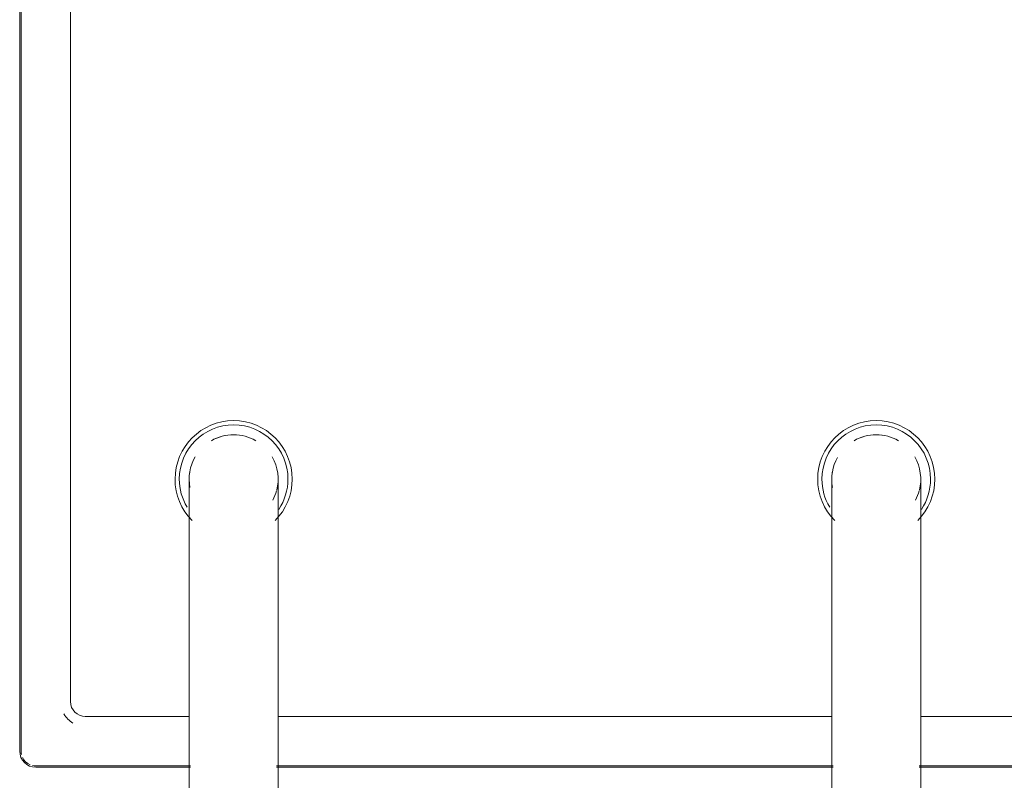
# Model space of a CAD drawing. Header units: millimetres. Extents: x -281 to 121694, y -16481 to 65128.
# Tile 43 of 256: x 14577 to 14776, y 18768 to 18922. Entities that reach past the tile are written whole.
import ezdxf

# ---------------------------------------------------------------- set-up
doc = ezdxf.new("R2010")
doc.units = ezdxf.units.MM
for name, color, linetype, lineweight in [('A--L$01A__Algemeen', 7, 'Continuous', 5), ('A--L74__VasteSanitaireVoorz', 1, 'Continuous', 5), ('A--L82__LosseGebruikersInvent', 1, 'Continuous', 5)]:
    doc.layers.add(name, color=color, linetype=linetype, lineweight=lineweight)

# ---------------------------------------------------------------- blocks, each defined once
blk = doc.blocks.new('NLRS_82_FU_UN_spoekbak_gen_kad - spoelbak dxbxh 900x900x957-V502-L_80_ 16')
at = {"layer": 'A--L$01A__Algemeen'}
for p, q in [((-170, -149.05), (-8.69, -149.05)), ((8.69, -149.05), (121.31, -149.05)), ((138.69, -149.05), (170, -149.05)), ((173.28, -152.32), (173.28, -492.32))]:
    blk.add_line(p, q, dxfattribs=at)
blk.add_arc((170, -152.32), 3.28, 0, 90, dxfattribs=at)
at = {"layer": 'A--L74__VasteSanitaireVoorz'}
for p, q in [((-9, -87.32), (-9, -177.32)), ((9, -177.32), (9, -87.32)), ((121, -87.32), (121, -177.32)), ((139, -177.32), (139, -87.32)), ((-170, -149.32), (-8.69, -149.32)), ((8.69, -149.32), (121.31, -149.32)), ((138.69, -149.32), (170, -149.32)), ((173, -152.32), (173, -492.32)), ((-9, -159.32), (-160, -159.32)), ((121, -159.32), (9, -159.32)), ((160, -159.32), (139, -159.32)), ((163, -482.32), (163, -162.32))]:
    blk.add_line(p, q, dxfattribs=at)
at = {"layer": 'A--L74__VasteSanitaireVoorz', "flags": 128}
for points in [[(-9, -177.32), (-9, -178.52), (-9, -179.72), (-9, -180.92), (-9, -182.1), (-9, -183.28), (-9, -184.46), (-9, -185.61), (-9, -186.76), (-9, -187.89), (-9, -189.01), (-9, -190.1), (-9, -191.18), (-9, -192.23), (-9, -193.26), (-9, -194.26), (-9, -195.24), (-9, -196.19), (-9, -197.11), (-9, -197.99), (-9, -198.84), (-9, -199.66), (-9, -200.45), (-9, -201.19), (-9, -201.9), (-9, -202.57), (-9, -203.2), (-9, -203.78), (-9, -204.33), (-9, -204.83), (-9, -205.29), (-9, -205.7), (-9, -206.06), (-9, -206.39), (-9, -206.66), (-9, -206.89), (-9, -207.07), (-9, -207.2), (-9, -207.29), (-9, -207.32)], [(9, -207.32), (9, -207.3), (9, -207.23), (9, -207.11), (9, -206.94), (9, -206.73), (9, -206.46), (9, -206.16), (9, -205.8), (9, -205.4), (9, -204.96), (9, -204.47), (9, -203.93), (9, -203.36), (9, -202.74), (9, -202.08), (9, -201.39), (9, -200.65), (9, -199.88), (9, -199.07), (9, -198.23), (9, -197.35), (9, -196.44), (9, -195.5), (9, -194.53), (9, -193.53), (9, -192.51), (9, -191.46), (9, -190.39), (9, -189.3), (9, -188.19), (9, -187.07), (9, -185.93), (9, -184.77), (9, -183.6), (9, -182.42), (9, -181.24), (9, -180.04), (9, -178.85), (9, -177.65), (9, -177.32)], [(121, -177.32), (121, -178.52), (121, -179.72), (121, -180.92), (121, -182.1), (121, -183.28), (121, -184.46), (121, -185.61), (121, -186.76), (121, -187.89), (121, -189.01), (121, -190.1), (121, -191.18), (121, -192.23), (121, -193.26), (121, -194.26), (121, -195.24), (121, -196.19), (121, -197.11), (121, -197.99), (121, -198.84), (121, -199.66), (121, -200.45), (121, -201.19), (121, -201.9), (121, -202.57), (121, -203.2), (121, -203.78), (121, -204.33), (121, -204.83), (121, -205.29), (121, -205.7), (121, -206.06), (121, -206.39), (121, -206.66), (121, -206.89), (121, -207.07), (121, -207.2), (121, -207.29), (121, -207.32)], [(139, -207.32), (139, -207.3), (139, -207.23), (139, -207.11), (139, -206.94), (139, -206.73), (139, -206.46), (139, -206.16), (139, -205.8), (139, -205.4), (139, -204.96), (139, -204.47), (139, -203.93), (139, -203.36), (139, -202.74), (139, -202.08), (139, -201.39), (139, -200.65), (139, -199.88), (139, -199.07), (139, -198.23), (139, -197.35), (139, -196.44), (139, -195.5), (139, -194.53), (139, -193.53), (139, -192.51), (139, -191.46), (139, -190.39), (139, -189.3), (139, -188.19), (139, -187.07), (139, -185.93), (139, -184.77), (139, -183.6), (139, -182.42), (139, -181.24), (139, -180.04), (139, -178.85), (139, -177.65), (139, -177.32)]]:
    blk.add_lwpolyline(points, dxfattribs=at)
at = {"layer": 'A--L74__VasteSanitaireVoorz'}
for centre, radius, start, end in [((170, -152.32), 3, 77.1429, 90), ((170, -152.32), 3, 25.7143, 67.0861), ((170, -152.32), 3, 360, 12.8571), ((160, -162.32), 3, 0, 90), ((160, -162.32), 5, 30, 60), ((0, -207.32), 11.85, 135, 180), ((0, -207.32), 11.85, 360, 45), ((130, -207.32), 11.85, 135, 180), ((130, -207.32), 11.85, 360, 45), ((0, -207.32), 10.99, 146.2286, 180), ((0, -207.32), 9, 151.7628, 165), ((0, -207.32), 10.99, 360, 30.9909), ((130, -207.32), 10.99, 146.2286, 180), ((130, -207.32), 9, 151.7628, 165), ((130, -207.32), 10.99, 360, 30.9909), ((0, -207.32), 9, 165.6729, 210), ((130, -207.32), 9, 165.6729, 210), ((0, -207.32), 9, 330.5627, 10.5797), ((130, -207.32), 9, 330, 10.5797), ((0, -207.32), 11.85, 180, 360), ((0, -207.32), 10.99, 180, 360), ((0, -207.32), 9, 350.8703, 360), ((130, -207.32), 11.85, 180, 360), ((130, -207.32), 10.99, 180, 360), ((130, -207.32), 9, 350.8703, 360), ((0, -207.32), 9, 240.0008, 270), ((0, -207.32), 9, 240, 300), ((0, -207.32), 9, 270, 299.9992), ((130, -207.32), 9, 240.0008, 270), ((130, -207.32), 9, 240, 300), ((130, -207.32), 9, 270, 299.9992)]:
    blk.add_arc(centre, radius, start, end, dxfattribs=at)

msp = doc.modelspace()

# ---------------------------------------------------------------- block references
at = {"layer": 'A--L82__LosseGebruikersInvent', "rotation": 180}
msp.add_blockref('NLRS_82_FU_UN_spoekbak_gen_kad - spoelbak dxbxh 900x900x957-V502-L_80_ 16', (14750, 18621.78), dxfattribs=at)

doc.saveas('drawing.dxf')
